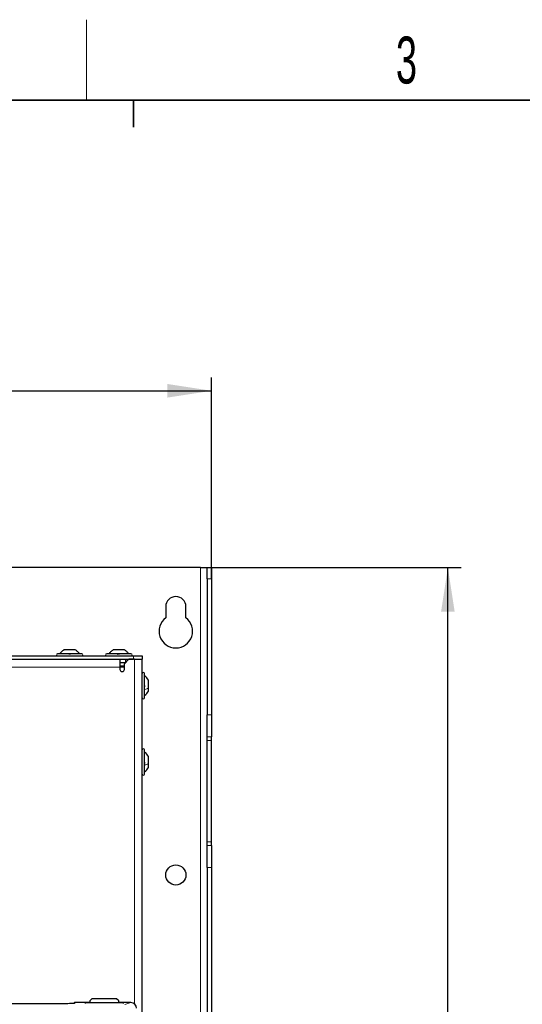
# Paper-space layout 'Blatt3' of a CAD drawing. Header units: millimetres. Extents: x 5 to 418, y 2 to 292.
# Tile 49 of 75: x 117 to 154, y 215 to 288. Entities that reach past the tile are written whole.
import ezdxf

# ---------------------------------------------------------------- set-up
doc = ezdxf.new("R2010")
doc.units = ezdxf.units.MM
doc.layers.add('SLD-0', color=7, linetype='Continuous')
doc.styles.add('SLDTEXTSTYLE1', font='TXT', dxfattribs={"width": 0.605})
doc.dimstyles.new('SLDDIMSTYLE0', dxfattribs={"dimtxt": 3.5, "dimasz": 3.302, "dimexe": 0, "dimexo": 0.0625, "dimgap": 0.875, "dimtad": 1, "dimlfac": 6, "dimrnd": 1e-09, "dimzin": 12, "dimdsep": 46, "dimtxsty": 'SLDTEXTSTYLE1', "dimsah": 1, "dimcen": 0.09, "dimadec": 0, "dimazin": 3, "dimtfac": 1, "dimtofl": 0, "dimtmove": 0, "dimatfit": 3, "dimfxl": 1, "dimfrac": 2, "dimtolj": 1, "dimtzin": 12, "dimarcsym": 0})
doc.dimstyles.new('SLDDIMSTYLE1', dxfattribs={"dimtxt": 3.5, "dimasz": 3.302, "dimexe": 0, "dimexo": 0.0625, "dimgap": 0.875, "dimtad": 1, "dimdec": 1, "dimlfac": 6, "dimrnd": 1e-09, "dimzin": 12, "dimdsep": 46, "dimtxsty": 'SLDTEXTSTYLE1', "dimsah": 1, "dimcen": 0.09, "dimadec": 0, "dimazin": 3, "dimtfac": 1, "dimtofl": 0, "dimtmove": 0, "dimatfit": 3, "dimfxl": 1, "dimfrac": 2, "dimtolj": 1, "dimtzin": 12, "dimarcsym": 0})

# ---------------------------------------------------------------- blocks, each defined once
blk = doc.blocks.new('_D_11')
at = {"layer": 'SLD-0', "color": 7}
for p, q in [((130.495, 247.673), (149.439, 247.673)), ((148.439, 93.785), (148.439, 247.673)), ((116.637, 93.785), (149.439, 93.785))]:
    blk.add_line(p, q, dxfattribs=at)
for centre, start, end in [((145.753, 171.373), 63.43495, 116.56505), ((145.753, 170.085), 243.43495, 296.56505)]:
    blk.add_arc(centre, 6.006, start, end, dxfattribs=at)
for points in [[(148.439, 247.673), (147.931, 244.371), (148.947, 244.371)], [(148.439, 93.785), (148.947, 97.087), (147.931, 97.087)]]:
    blk.add_solid(points, dxfattribs=at)
at = {"layer": 'SLD-0', "color": 7, "insert": (143.927, 164.713), "char_height": 3.5, "attachment_point": 1, "rotation": 90, "style": 'SLDTEXTSTYLE1'}
blk.add_mtext('923,3', dxfattribs=at)
blk = doc.blocks.new('_D_12')
at = {"layer": 'SLD-0', "color": 7}
for p, q in [((65.497, 246.839), (65.497, 261.842)), ((130.83, 246.839), (130.83, 261.842)), ((65.497, 260.842), (130.83, 260.842))]:
    blk.add_line(p, q, dxfattribs=at)
for points in [[(65.497, 260.842), (68.799, 260.334), (68.799, 261.35)], [(130.83, 260.842), (127.528, 261.35), (127.528, 260.334)]]:
    blk.add_solid(points, dxfattribs=at)
at = {"layer": 'SLD-0', "color": 7, "insert": (94.153, 265.354), "char_height": 3.5, "attachment_point": 1, "style": 'SLDTEXTSTYLE1'}
blk.add_mtext('392', dxfattribs=at)

psp = doc.layouts.new('Blatt3')

# ---------------------------------------------------------------- linework, layer by layer
at = {"color": 7, "linetype": 'Continuous', "lineweight": 25}
for p, q in [((129.9971, 247.6726), (66.3305, 247.6726)), ((129.9971, 247.6726), (130.4946, 247.6726)), ((130.4946, 247.6726), (130.4971, 247.6684)), ((130.4946, 247.6726), (130.8263, 247.6726)), ((130.4971, 247.6684), (130.8305, 247.6684)), ((130.4971, 246.8392), (130.4971, 247.6684)), ((130.8263, 247.6726), (130.8305, 247.6684)), ((130.8305, 247.6684), (130.8305, 246.8392)), ((130.4971, 246.8392), (130.4971, 236.6936)), ((130.8305, 246.8392), (130.8305, 236.6936)), ((127.4138, 244.7559), (127.4138, 243.9226)), ((128.9138, 243.9226), (128.9138, 244.7559)), ((120.6596, 241.5392), (119.8346, 241.5392)), ((123.5017, 241.5392), (123.5013, 241.5392)), ((124.3259, 241.5392), (123.5017, 241.5392)), ((124.3263, 241.5392), (124.3259, 241.5392)), ((71.3305, 241.0809), (124.9971, 241.0809)), ((71.3305, 240.8309), (124.9971, 240.8309)), ((121.1471, 241.2476), (119.3471, 241.2476)), ((124.8138, 241.2476), (123.0138, 241.2476)), ((123.9971, 240.8309), (123.9971, 240.2476)), ((124.6638, 240.8309), (124.3305, 240.4976)), ((124.4138, 240.8309), (124.4138, 240.5809)), ((125.0805, 240.8309), (124.6638, 240.8309)), ((124.9971, 241.0809), (125.6638, 241.0809)), ((125.0805, 240.8309), (125.6638, 240.8309)), ((125.6638, 241.0809), (125.6638, 240.8309)), ((125.6638, 192.4976), (125.6638, 240.8309)), ((123.9971, 240.5809), (124.4138, 240.5809)), ((123.9971, 240.2476), (123.9971, 240.0809)), ((124.3305, 240.2476), (123.9971, 240.2476)), ((124.3305, 240.0809), (124.3305, 240.4976)), ((125.8305, 238.5081), (125.8305, 239.7642)), ((126.1221, 238.701), (126.1221, 239.2767)), ((125.8305, 237.9642), (125.8305, 238.5081)), ((126.1221, 238.4517), (126.1221, 238.701)), ((130.4971, 235.0523), (130.4971, 236.6936)), ((130.8305, 236.6936), (130.8305, 235.0523)), ((130.4971, 234.781), (130.4971, 235.0523)), ((130.8305, 234.781), (130.8305, 235.0523)), ((130.4971, 227.2308), (130.4971, 234.781)), ((130.8305, 227.2308), (130.8305, 234.781)), ((125.8305, 232.9034), (125.8305, 234.0809)), ((126.1221, 233.0537), (126.1221, 233.5934)), ((125.8305, 232.2809), (125.8305, 232.9034)), ((126.1221, 232.7684), (126.1221, 233.0537)), ((130.4971, 226.9596), (130.4971, 227.2308)), ((130.4971, 225.3182), (130.4971, 226.9596)), ((130.8305, 226.9596), (130.8305, 227.2308)), ((130.8305, 226.9596), (130.8305, 225.3182)), ((130.4971, 225.3182), (130.4971, 141.6936)), ((130.8305, 225.3182), (130.8305, 141.6936)), ((117.7471, 215.1423), (112.5805, 215.1423)), ((121.7471, 215.2441), (120.6121, 215.2441)), ((121.3852, 215.2251), (121.3849, 215.2251)), ((124.2138, 215.2243), (121.4471, 215.2243)), ((121.9138, 215.5309), (121.7471, 215.3642)), ((121.7471, 215.3642), (121.7471, 215.2243)), ((123.7471, 215.5309), (121.9138, 215.5309)), ((123.9138, 215.3642), (123.7471, 215.5309)), ((123.9138, 215.2243), (123.9138, 215.3642)), ((124.8198, 215.2441), (123.9138, 215.2441)), ((124.2763, 215.2251), (124.2758, 215.2251))]:
    psp.add_line(p, q, dxfattribs=at)
at = {"color": 7, "linetype": 'Continuous', "lineweight": 18}
for p, q in [((129.9971, 101.8392), (129.9971, 247.6726)), ((130.8305, 246.8392), (130.4971, 246.8392)), ((124.9971, 240.8309), (124.9971, 241.0809)), ((125.0805, 215.1526), (125.0805, 240.8309)), ((123.9971, 240.2476), (72.3305, 240.2476)), ((124.3305, 240.3309), (123.9971, 240.3309)), ((130.4971, 236.6936), (130.8305, 236.6936)), ((130.8305, 235.0523), (130.4971, 235.0523)), ((130.4971, 234.781), (130.8305, 234.781)), ((130.4971, 227.2308), (130.8305, 227.2308)), ((130.4971, 226.9596), (130.8305, 226.9596)), ((130.8305, 225.3182), (130.4971, 225.3182)), ((120.6121, 215.2441), (120.6121, 215.1923)), ((121.3805, 215.2255), (121.3805, 215.233)), ((121.386, 215.225), (121.3805, 215.2255)), ((121.4471, 215.2342), (121.7471, 215.2342)), ((121.4471, 215.2243), (121.4471, 215.2342)), ((123.9138, 215.2342), (124.2138, 215.2342)), ((124.2138, 215.2342), (124.2138, 215.2243)), ((124.2805, 215.2255), (124.2749, 215.225)), ((124.2805, 215.233), (124.2805, 215.2255)), ((124.3608, 215.0912), (124.8198, 215.2441))]:
    psp.add_line(p, q, dxfattribs=at)
at = {"color": 7, "linetype": 'Continuous', "lineweight": 25}
psp.add_circle((128.1638, 224.7559), 0.75, dxfattribs=at)
for centre, radius, start, end in [((128.1638, 244.7559), 0.75, 0, 180), ((128.1638, 242.9226), 1.25, 126.869898, 53.130102), ((120.3021, 240.7027), 0.9583, 119.198896, 123.802028), ((119.3471, 241.1642), 0.0833, 90, 270), ((121.1471, 241.1642), 0.0833, 270, 90), ((123.0138, 241.1642), 0.0833, 90, 270), ((124.8138, 241.1642), 0.0833, 270, 90), ((124.1638, 240.0809), 0.1667, 180, 0), ((125.7471, 239.7642), 0.0833, 0, 180), ((125.2856, 238.8092), 0.9583, 29.198896, 55.348482), ((125.7471, 237.9642), 0.0833, 180, 0), ((125.2856, 238.9193), 0.9583, 304.651518, 330.801104), ((125.7471, 234.0809), 0.0833, 0, 180), ((125.2856, 233.1259), 0.9583, 29.198896, 55.348482), ((125.2856, 233.2359), 0.9583, 304.651518, 330.801104), ((125.7471, 232.2809), 0.0833, 180, 0)]:
    psp.add_arc(centre, radius, start, end, dxfattribs=at)
at = {"color": 7, "linetype": 'Continuous', "lineweight": 18}
for centre, start, end in [((121.3805, 215.1997), 48.341036, 90.000672), ((124.2805, 215.1997), 89.999328, 131.658964)]:
    psp.add_arc(centre, 0.0333, start, end, dxfattribs=at)
at = {"color": 7, "linetype": 'Continuous', "lineweight": 25}
for centre, major_axis, ratio, start_param, end_param in [((120.5787, 215.2108), (0.0017, 0.0333), 0.0009121, 1.501031, 1.5708441), ((120.6121, 215.2108), (0.0238, -0.0238), 0.9826973, 2.3474678, 3.8659043), ((121.4471, 215.233), (0.0667, 0), 0.0174551, 1.5707963, 3.1415927), ((121.4471, 215.2255), (0.0667, 0), 0.0174551, 3.4211051, 4.712389), ((124.2138, 215.233), (0.0667, 0), 0.0174551, 0, 1.5707963), ((124.2138, 215.2255), (0.0667, 0), 0.0174551, 4.712389, 6.009993), ((124.8194, 214.8274), (0.3958, 0.1318), 0.9987209, 5.962135, 7.5320179)]:
    psp.add_ellipse(centre, major_axis=major_axis, ratio=ratio, start_param=start_param, end_param=end_param, dxfattribs=at)
at = {"color": 7, "linetype": 'Continuous', "lineweight": 18}
for centre, start_param, end_param in [((121.4471, 215.2255), 3.1415927, 3.4211051), ((124.2138, 215.2255), 6.009993, 6.2831853)]:
    psp.add_ellipse(centre, major_axis=(0.0667, 0), ratio=0.0174551, start_param=start_param, end_param=end_param, dxfattribs=at)
at = {"color": 7, "linetype": 'Continuous', "lineweight": 25}
for points in [[(119.5138, 241.2476), (119.5589, 241.3054), (119.6492, 241.421), (119.7728, 241.4998), (119.8346, 241.5392)], [(119.5149, 241.2476), (119.5599, 241.3054), (119.65, 241.421), (119.7735, 241.4998), (119.8352, 241.5392)], [(120.9794, 241.2476), (120.9343, 241.3054), (120.8442, 241.421), (120.7208, 241.4998), (120.659, 241.5392)], [(120.9804, 241.2476), (120.9353, 241.3054), (120.8451, 241.421), (120.7214, 241.4998), (120.6596, 241.5392)], [(123.1805, 241.2476), (123.2256, 241.3054), (123.3159, 241.421), (123.4395, 241.4998), (123.5013, 241.5392)], [(123.1812, 241.2476), (123.2263, 241.3054), (123.3164, 241.421), (123.4399, 241.4998), (123.5017, 241.5392)], [(124.6464, 241.2476), (124.6013, 241.3054), (124.5112, 241.421), (124.3876, 241.4998), (124.3259, 241.5392)], [(124.6471, 241.2476), (124.6019, 241.3054), (124.5117, 241.421), (124.3881, 241.4998), (124.3263, 241.5392)]]:
    psp.add_open_spline(points, degree=3, dxfattribs=at)
at = {"color": 7, "linetype": 'Continuous', "lineweight": 18}
for points in [[(120.9781, 241.2476), (120.9331, 241.3054), (120.8432, 241.421), (120.7199, 241.4998), (120.6583, 241.5392)], [(125.8305, 238.5741), (125.8883, 238.5919), (126.0039, 238.6276), (126.0827, 238.6766), (126.1221, 238.701)], [(125.8305, 232.9548), (125.8883, 232.9687), (126.0039, 232.9965), (126.0827, 233.0347), (126.1221, 233.0537)]]:
    psp.add_open_spline(points, degree=3, dxfattribs=at)
at = {"color": 7, "linetype": 'Continuous', "lineweight": 25}
for points, knots in [([(120.1773, 241.2191), (120.1799, 241.223), (120.185, 241.2308), (120.2019, 241.24), (120.2243, 241.2461), (120.2507, 241.2483), (120.2771, 241.2461), (120.2994, 241.24), (120.316, 241.2308), (120.3208, 241.223), (120.3233, 241.2191)], [0, 0, 0, 0, 0.1252217, 0.2494831, 0.3743256, 0.4990628, 0.6238964, 0.749388, 0.8744406, 1, 1, 1, 1]), ([(123.8268, 241.2191), (123.829, 241.223), (123.8333, 241.2308), (123.849, 241.24), (123.8708, 241.2461), (123.8969, 241.2483), (123.9235, 241.2461), (123.9465, 241.24), (123.9641, 241.2308), (123.9698, 241.223), (123.9726, 241.2191)], [0, 0, 0, 0, 0.1252217, 0.2494831, 0.3743256, 0.4990628, 0.6238964, 0.749388, 0.8744406, 1, 1, 1, 1]), ([(125.8019, 238.8998), (125.8058, 238.8964), (125.8136, 238.8897), (125.8228, 238.871), (125.8289, 238.8473), (125.8312, 238.8206), (125.829, 238.7949), (125.8229, 238.7741), (125.8137, 238.7596), (125.8058, 238.7564), (125.8019, 238.7548)], [0, 0, 0, 0, 0.1251933, 0.2494385, 0.3742794, 0.4990244, 0.6238686, 0.7493688, 0.8744304, 1, 1, 1, 1]), ([(125.8019, 233.1861), (125.8058, 233.1821), (125.8136, 233.1741), (125.8228, 233.1539), (125.8289, 233.1293), (125.8312, 233.1026), (125.829, 233.0777), (125.8229, 233.0584), (125.8137, 233.046), (125.8058, 233.0442), (125.8019, 233.0434)], [0, 0, 0, 0, 0.1251933, 0.2494385, 0.3742794, 0.4990244, 0.6238686, 0.7493688, 0.8744304, 1, 1, 1, 1]), ([(120.6121, 215.1923), (120.6065, 215.1899), (120.5954, 215.1852), (120.5048, 215.1782), (120.3538, 215.1711), (120.1268, 215.1641), (119.822, 215.1575), (119.4568, 215.1519), (119.0442, 215.1474), (118.594, 215.1443), (118.1564, 215.1426), (117.8712, 215.1424), (117.7471, 215.1423)], [0, 0, 0, 0, 0.0903644, 0.1816686, 0.2729728, 0.3803204, 0.4876678, 0.5950843, 0.7025016, 0.8098644, 0.9172271, 1, 1, 1, 1])]:
    psp.add_open_spline(points, degree=3, knots=knots, dxfattribs=at)
at = {"layer": 'SLD-0', "lineweight": 18}
psp.add_line((121.5, 282.5), (121.5, 288.5), dxfattribs=at)
at = {"layer": 'SLD-0', "lineweight": 35}
psp.add_line((408, 282.5), (26, 282.5), dxfattribs=at)
at = {"layer": 'SLD-0'}
for p, q in [((125, 280.5), (125, 282.5)), ((125, 282.5), (125, 280.5))]:
    psp.add_line(p, q, dxfattribs=at)

# ---------------------------------------------------------------- texts
at = {"layer": 'SLD-0', "insert": (145.3527, 287.243), "char_height": 3.5, "attachment_point": 2, "style": 'SLDTEXTSTYLE1'}
psp.add_mtext('3', dxfattribs=at)

# ---------------------------------------------------------------- dimensions: what is measured, and where the dimension line sits
at = {"layer": 'SLD-0', "color": 7}
dim = psp.add_linear_dim(base=(130.8305, 260.842), p1=(65.4971, 246.8392), p2=(130.8305, 246.8392), dimstyle='SLDDIMSTYLE0', dxfattribs=at)
dim.commit()
dim.dimension.update_dxf_attribs({"geometry": '_D_12', "text_midpoint": (98.1638, 260.842), "dimtype": 160})
dim = psp.add_linear_dim(base=(148.4387, 247.6726), p1=(116.6369, 93.7854), p2=(130.4946, 247.6726), angle=90, text='(<>)', dimstyle='SLDDIMSTYLE1', dxfattribs=at)
dim.commit()
dim.dimension.update_dxf_attribs({"geometry": '_D_11', "text_midpoint": (148.4387, 170.729), "dimtype": 160})

doc.saveas('drawing.dxf')
